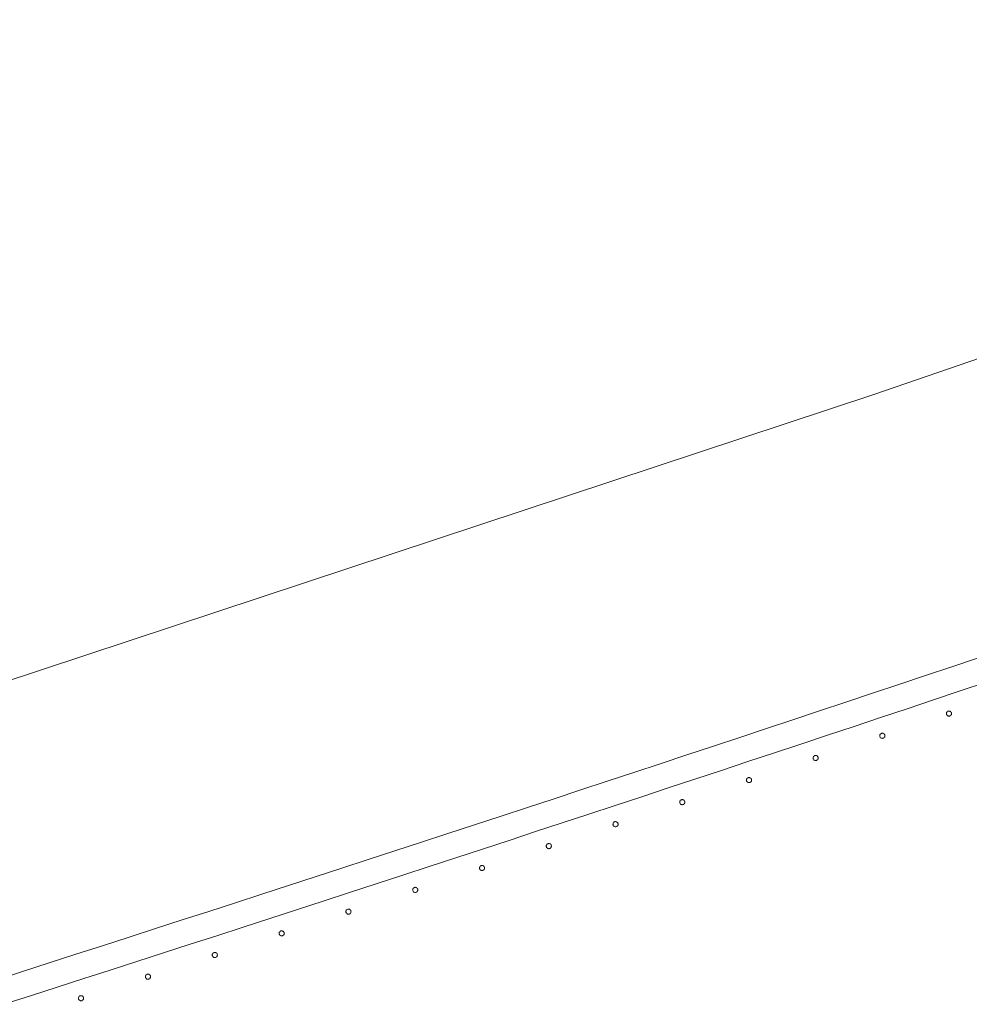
# Model space of a CAD drawing. Header units: millimetres. Extents: x -2624 to 101766, y -16 to 109490.
# Tile 86 of 151: x 46174 to 46918, y 81898 to 82669. Entities that reach past the tile are written whole.
import ezdxf

# ---------------------------------------------------------------- set-up
doc = ezdxf.new("R2010")
doc.units = ezdxf.units.MM
doc.header["$MEASUREMENT"] = 0
doc.layers.add('L1', color=7, linetype='Continuous')
doc.layers.add('VRD _ Clôture.VRD', color=7, linetype='Continuous')

# ---------------------------------------------------------------- blocks, each defined once
blk = doc.blocks.new('Élément de coupe_169')
at = {"layer": 'VRD _ Clôture.VRD', "color": 7, "linetype": 'Continuous', "lineweight": 15}
for p, q in [((46904.05, 82162.46), (46924.8, 82169.41)), ((46883.3, 82155.53), (46904.05, 82162.46)), ((46841.78, 82141.67), (46862.54, 82148.6)), ((46862.54, 82148.6), (46883.3, 82155.53)), ((46910.39, 82143.5), (46931.15, 82150.44)), ((46821.02, 82134.76), (46841.78, 82141.67)), ((46889.63, 82136.56), (46910.39, 82143.5)), ((46800.26, 82127.85), (46821.02, 82134.76)), ((46868.87, 82129.63), (46889.63, 82136.56)), ((46779.5, 82120.95), (46800.26, 82127.85)), ((46848.11, 82122.7), (46868.87, 82129.63)), ((46758.73, 82114.05), (46779.5, 82120.95)), ((46827.34, 82115.78), (46848.11, 82122.7)), ((46737.96, 82107.16), (46758.73, 82114.05)), ((46806.57, 82108.87), (46827.34, 82115.78)), ((46717.19, 82100.28), (46737.96, 82107.16)), ((46765.03, 82095.07), (46785.8, 82101.97)), ((46785.8, 82101.97), (46806.57, 82108.87)), ((46696.41, 82093.41), (46717.19, 82100.28)), ((46744.25, 82088.18), (46765.03, 82095.07)), ((46654.86, 82079.68), (46675.64, 82086.54)), ((46675.64, 82086.54), (46696.41, 82093.41)), ((46723.47, 82081.3), (46744.25, 82088.18)), ((46634.08, 82072.83), (46654.86, 82079.68)), ((46702.69, 82074.42), (46723.47, 82081.3)), ((46613.29, 82065.98), (46634.08, 82072.83)), ((46681.91, 82067.55), (46702.69, 82074.42)), ((46592.51, 82059.14), (46613.29, 82065.98)), ((46661.13, 82060.69), (46681.91, 82067.55)), ((46571.72, 82052.31), (46592.51, 82059.14)), ((46640.34, 82053.83), (46661.13, 82060.69)), ((46550.93, 82045.48), (46571.72, 82052.31)), ((46619.55, 82046.98), (46640.34, 82053.83)), ((46530.14, 82038.66), (46550.93, 82045.48)), ((46577.96, 82033.31), (46598.76, 82040.14)), ((46598.76, 82040.14), (46619.55, 82046.98)), ((46509.34, 82031.85), (46530.14, 82038.66)), ((46557.17, 82026.48), (46577.96, 82033.31)), ((46467.75, 82018.25), (46488.55, 82025.05)), ((46488.55, 82025.05), (46509.34, 82031.85)), ((46536.37, 82019.66), (46557.17, 82026.48)), ((46446.95, 82011.46), (46467.75, 82018.25)), ((46515.57, 82012.84), (46536.37, 82019.66)), ((46426.14, 82004.67), (46446.95, 82011.46)), ((46494.76, 82006.04), (46515.57, 82012.84)), ((46405.34, 81997.9), (46426.14, 82004.67)), ((46473.96, 81999.24), (46494.76, 82006.04)), ((46384.53, 81991.13), (46405.34, 81997.9)), ((46453.15, 81992.44), (46473.96, 81999.24)), ((46363.72, 81984.36), (46384.53, 81991.13)), ((46432.34, 81985.66), (46453.15, 81992.44)), ((46342.9, 81977.61), (46363.72, 81984.36)), ((46390.71, 81972.11), (46411.53, 81978.88)), ((46411.53, 81978.88), (46432.34, 81985.66)), ((46301.27, 81964.12), (46322.09, 81970.86)), ((46322.09, 81970.86), (46342.9, 81977.61)), ((46369.89, 81965.34), (46390.71, 81972.11)), ((46280.45, 81957.38), (46301.27, 81964.12)), ((46349.08, 81958.58), (46369.89, 81965.34)), ((46259.63, 81950.65), (46280.45, 81957.38)), ((46328.25, 81951.83), (46349.08, 81958.58)), ((46238.81, 81943.93), (46259.63, 81950.65)), ((46307.43, 81945.09), (46328.25, 81951.83)), ((46217.98, 81937.22), (46238.81, 81943.93)), ((46286.6, 81938.35), (46307.43, 81945.09)), ((46197.15, 81930.51), (46217.98, 81937.22)), ((46265.78, 81931.62), (46286.6, 81938.35)), ((46176.32, 81923.81), (46197.15, 81930.51)), ((46224.11, 81918.18), (46244.95, 81924.9)), ((46244.95, 81924.9), (46265.78, 81931.62)), ((46155.49, 81917.11), (46176.32, 81923.81)), ((46203.28, 81911.47), (46224.11, 81918.18)), ((46182.44, 81904.77), (46203.28, 81911.47)), ((46161.6, 81898.07), (46182.44, 81904.77))]:
    blk.add_line(p, q, dxfattribs=at)
blk = doc.blocks.new('Élément de coupe_547')
at = {"layer": 'VRD _ Clôture.VRD', "color": 7, "linetype": 'Continuous', "lineweight": 15}
for p, q in [((46220.13, 81903.24), (46220.08, 81902.89)), ((46220.08, 81902.89), (46220.1, 81902.54)), ((46220.1, 81902.54), (46220.18, 81902.2)), ((46220.23, 81903.57), (46220.13, 81903.24)), ((46220.18, 81902.2), (46220.31, 81901.88)), ((46220.39, 81903.88), (46220.23, 81903.57)), ((46220.31, 81901.88), (46220.5, 81901.59)), ((46220.6, 81904.16), (46220.39, 81903.88)), ((46220.74, 81901.33), (46221.02, 81901.12)), ((46221.15, 81904.58), (46220.86, 81904.4)), ((46221.47, 81904.72), (46221.15, 81904.58)), ((46221.81, 81904.8), (46221.47, 81904.72)), ((46222.16, 81904.81), (46221.81, 81904.8)), ((46222.5, 81904.77), (46222.16, 81904.81)), ((46222.84, 81904.67), (46222.5, 81904.77)), ((46223.15, 81904.51), (46222.84, 81904.67)), ((46223.02, 81901.05), (46223.31, 81901.24)), ((46223.42, 81904.3), (46223.15, 81904.51)), ((46223.57, 81901.47), (46223.78, 81901.75)), ((46223.85, 81903.75), (46223.66, 81904.04)), ((46223.78, 81901.75), (46223.93, 81902.06)), ((46223.99, 81903.43), (46223.85, 81903.75)), ((46223.93, 81902.06), (46224.04, 81902.4)), ((46224.06, 81903.09), (46223.99, 81903.43)), ((46224.04, 81902.4), (46224.08, 81902.74)), ((46224.08, 81902.74), (46224.06, 81903.09)), ((46221.02, 81901.12), (46221.33, 81900.96)), ((46221.33, 81900.96), (46221.66, 81900.86)), ((46221.66, 81900.86), (46222.01, 81900.82)), ((46222.01, 81900.82), (46222.36, 81900.83)), ((46222.36, 81900.83), (46222.7, 81900.91)), ((46222.7, 81900.91), (46223.02, 81901.05))]:
    blk.add_line(p, q, dxfattribs=at)
blk = doc.blocks.new('Élément de coupe_548')
at = {"layer": 'VRD _ Clôture.VRD', "color": 7, "linetype": 'Continuous', "lineweight": 15}
for p, q in [((46272.49, 81920.13), (46272.45, 81919.78)), ((46272.45, 81919.78), (46272.46, 81919.43)), ((46272.46, 81919.43), (46272.54, 81919.09)), ((46272.59, 81920.46), (46272.49, 81920.13)), ((46272.54, 81919.09), (46272.68, 81918.77)), ((46272.75, 81920.77), (46272.59, 81920.46)), ((46272.68, 81918.77), (46272.87, 81918.48)), ((46272.96, 81921.05), (46272.75, 81920.77)), ((46273.1, 81918.22), (46273.38, 81918.01)), ((46273.51, 81921.47), (46273.22, 81921.29)), ((46273.38, 81918.01), (46273.69, 81917.85)), ((46273.83, 81921.61), (46273.51, 81921.47)), ((46273.69, 81917.85), (46274.03, 81917.75)), ((46274.17, 81921.69), (46273.83, 81921.61)), ((46274.03, 81917.75), (46274.37, 81917.71)), ((46274.52, 81921.71), (46274.17, 81921.69)), ((46274.37, 81917.71), (46274.72, 81917.73)), ((46274.86, 81921.66), (46274.52, 81921.71)), ((46274.72, 81917.73), (46275.06, 81917.8)), ((46275.2, 81921.56), (46274.86, 81921.66)), ((46275.06, 81917.8), (46275.38, 81917.94)), ((46275.51, 81921.4), (46275.2, 81921.56)), ((46275.38, 81917.94), (46275.67, 81918.13)), ((46275.79, 81921.19), (46275.51, 81921.4)), ((46275.93, 81918.37), (46276.14, 81918.64)), ((46276.21, 81920.64), (46276.02, 81920.94)), ((46276.14, 81918.64), (46276.3, 81918.95)), ((46276.35, 81920.32), (46276.21, 81920.64)), ((46276.3, 81918.95), (46276.4, 81919.29)), ((46276.43, 81919.98), (46276.35, 81920.32)), ((46276.4, 81919.29), (46276.44, 81919.63)), ((46276.44, 81919.63), (46276.43, 81919.98))]:
    blk.add_line(p, q, dxfattribs=at)
blk = doc.blocks.new('Élément de coupe_549')
at = {"layer": 'VRD _ Clôture.VRD', "color": 7, "linetype": 'Continuous', "lineweight": 15}
for p, q in [((46324.84, 81937.06), (46324.8, 81936.71)), ((46324.8, 81936.71), (46324.81, 81936.37)), ((46324.81, 81936.37), (46324.89, 81936.03)), ((46324.94, 81937.39), (46324.84, 81937.06)), ((46324.89, 81936.03), (46325.03, 81935.7)), ((46325.1, 81937.7), (46324.94, 81937.39)), ((46325.03, 81935.7), (46325.22, 81935.41)), ((46325.31, 81937.98), (46325.1, 81937.7)), ((46325.46, 81935.16), (46325.73, 81934.95)), ((46325.86, 81938.41), (46325.56, 81938.22)), ((46325.73, 81934.95), (46326.04, 81934.79)), ((46326.18, 81938.54), (46325.86, 81938.41)), ((46326.04, 81934.79), (46326.38, 81934.69)), ((46326.52, 81938.62), (46326.18, 81938.54)), ((46326.38, 81934.69), (46326.72, 81934.64)), ((46326.87, 81938.64), (46326.52, 81938.62)), ((46326.72, 81934.64), (46327.07, 81934.66)), ((46327.21, 81938.6), (46326.87, 81938.64)), ((46327.07, 81934.66), (46327.41, 81934.74)), ((46327.55, 81938.5), (46327.21, 81938.6)), ((46327.41, 81934.74), (46327.73, 81934.88)), ((46327.86, 81938.34), (46327.55, 81938.5)), ((46327.73, 81934.88), (46328.02, 81935.06)), ((46328.13, 81938.13), (46327.86, 81938.34)), ((46328.28, 81935.3), (46328.49, 81935.58)), ((46328.56, 81937.58), (46328.37, 81937.87)), ((46328.49, 81935.58), (46328.65, 81935.89)), ((46328.7, 81937.26), (46328.56, 81937.58)), ((46328.65, 81935.89), (46328.75, 81936.22)), ((46328.78, 81936.92), (46328.7, 81937.26)), ((46328.75, 81936.22), (46328.79, 81936.57)), ((46328.79, 81936.57), (46328.78, 81936.92))]:
    blk.add_line(p, q, dxfattribs=at)
blk = doc.blocks.new('Élément de coupe_550')
at = {"layer": 'VRD _ Clôture.VRD', "color": 7, "linetype": 'Continuous', "lineweight": 15}
for p, q in [((46378.19, 81955.39), (46377.9, 81955.2)), ((46378.51, 81955.52), (46378.19, 81955.39)), ((46378.85, 81955.6), (46378.51, 81955.52)), ((46379.2, 81955.62), (46378.85, 81955.6)), ((46379.55, 81955.58), (46379.2, 81955.62)), ((46379.88, 81955.48), (46379.55, 81955.58)), ((46380.19, 81955.32), (46379.88, 81955.48)), ((46380.47, 81955.11), (46380.19, 81955.32)), ((46377.17, 81954.04), (46377.13, 81953.69)), ((46377.13, 81953.69), (46377.15, 81953.34)), ((46377.15, 81953.34), (46377.23, 81953)), ((46377.28, 81954.37), (46377.17, 81954.04)), ((46377.23, 81953), (46377.36, 81952.68)), ((46377.43, 81954.68), (46377.28, 81954.37)), ((46377.36, 81952.68), (46377.55, 81952.39)), ((46377.64, 81954.96), (46377.43, 81954.68)), ((46377.79, 81952.13), (46378.07, 81951.92)), ((46378.07, 81951.92), (46378.38, 81951.77)), ((46378.38, 81951.77), (46378.71, 81951.66)), ((46378.71, 81951.66), (46379.06, 81951.62)), ((46379.06, 81951.62), (46379.41, 81951.64)), ((46379.41, 81951.64), (46379.75, 81951.72)), ((46379.75, 81951.72), (46380.07, 81951.85)), ((46380.07, 81951.85), (46380.36, 81952.04)), ((46380.62, 81952.28), (46380.83, 81952.56)), ((46380.9, 81954.56), (46380.71, 81954.85)), ((46380.83, 81952.56), (46380.98, 81952.87)), ((46381.03, 81954.24), (46380.9, 81954.56)), ((46380.98, 81952.87), (46381.09, 81953.2)), ((46381.11, 81953.9), (46381.03, 81954.24)), ((46381.09, 81953.2), (46381.13, 81953.55)), ((46381.13, 81953.55), (46381.11, 81953.9))]:
    blk.add_line(p, q, dxfattribs=at)
blk = doc.blocks.new('Élément de coupe_551')
at = {"layer": 'VRD _ Clôture.VRD', "color": 7, "linetype": 'Continuous', "lineweight": 15}
for p, q in [((46429.49, 81971.06), (46429.45, 81970.71)), ((46429.45, 81970.71), (46429.47, 81970.36)), ((46429.6, 81971.39), (46429.49, 81971.06)), ((46429.75, 81971.7), (46429.6, 81971.39)), ((46429.96, 81971.98), (46429.75, 81971.7)), ((46430.51, 81972.41), (46430.22, 81972.22)), ((46430.83, 81972.55), (46430.51, 81972.41)), ((46431.17, 81972.62), (46430.83, 81972.55)), ((46431.52, 81972.64), (46431.17, 81972.62)), ((46431.86, 81972.6), (46431.52, 81972.64)), ((46432.2, 81972.5), (46431.86, 81972.6)), ((46432.51, 81972.34), (46432.2, 81972.5)), ((46432.79, 81972.13), (46432.51, 81972.34)), ((46433.22, 81971.58), (46433.03, 81971.88)), ((46433.35, 81971.26), (46433.22, 81971.58)), ((46433.43, 81970.92), (46433.35, 81971.26)), ((46433.41, 81970.23), (46433.45, 81970.58)), ((46433.45, 81970.58), (46433.43, 81970.92)), ((46429.47, 81970.36), (46429.55, 81970.02)), ((46429.55, 81970.02), (46429.68, 81969.7)), ((46429.68, 81969.7), (46429.88, 81969.41)), ((46430.11, 81969.16), (46430.39, 81968.95)), ((46430.39, 81968.95), (46430.7, 81968.79)), ((46430.7, 81968.79), (46431.04, 81968.69)), ((46431.04, 81968.69), (46431.38, 81968.64)), ((46431.38, 81968.64), (46431.73, 81968.66)), ((46431.73, 81968.66), (46432.07, 81968.74)), ((46432.07, 81968.74), (46432.39, 81968.88)), ((46432.39, 81968.88), (46432.68, 81969.07)), ((46432.94, 81969.31), (46433.15, 81969.59)), ((46433.15, 81969.59), (46433.31, 81969.9)), ((46433.31, 81969.9), (46433.41, 81970.23))]:
    blk.add_line(p, q, dxfattribs=at)
blk = doc.blocks.new('Élément de coupe_552')
at = {"layer": 'VRD _ Clôture.VRD', "color": 7, "linetype": 'Continuous', "lineweight": 15}
for p, q in [((46481.8, 81988.12), (46481.76, 81987.78)), ((46481.76, 81987.78), (46481.78, 81987.43)), ((46481.78, 81987.43), (46481.86, 81987.09)), ((46481.9, 81988.46), (46481.8, 81988.12)), ((46481.86, 81987.09), (46481.99, 81986.77)), ((46482.06, 81988.77), (46481.9, 81988.46)), ((46481.99, 81986.77), (46482.18, 81986.48)), ((46482.27, 81989.05), (46482.06, 81988.77)), ((46482.42, 81986.22), (46482.7, 81986.01)), ((46482.81, 81989.47), (46482.52, 81989.28)), ((46482.7, 81986.01), (46483.01, 81985.85)), ((46483.14, 81989.61), (46482.81, 81989.47)), ((46483.47, 81989.69), (46483.14, 81989.61)), ((46483.82, 81989.71), (46483.47, 81989.69)), ((46484.17, 81989.67), (46483.82, 81989.71)), ((46484.5, 81989.57), (46484.17, 81989.67)), ((46484.81, 81989.41), (46484.5, 81989.57)), ((46484.7, 81985.95), (46484.99, 81986.14)), ((46485.09, 81989.2), (46484.81, 81989.41)), ((46485.24, 81986.37), (46485.45, 81986.65)), ((46485.52, 81988.65), (46485.33, 81988.94)), ((46485.45, 81986.65), (46485.61, 81986.96)), ((46485.66, 81988.33), (46485.52, 81988.65)), ((46485.61, 81986.96), (46485.71, 81987.3)), ((46485.74, 81987.99), (46485.66, 81988.33)), ((46485.71, 81987.3), (46485.76, 81987.64)), ((46485.76, 81987.64), (46485.74, 81987.99)), ((46483.01, 81985.85), (46483.34, 81985.75)), ((46483.34, 81985.75), (46483.69, 81985.71)), ((46483.69, 81985.71), (46484.04, 81985.73)), ((46484.04, 81985.73), (46484.38, 81985.81)), ((46484.38, 81985.81), (46484.7, 81985.95))]:
    blk.add_line(p, q, dxfattribs=at)
blk = doc.blocks.new('Élément de coupe_553')
at = {"layer": 'VRD _ Clôture.VRD', "color": 7, "linetype": 'Continuous', "lineweight": 15}
for p, q in [((46534.09, 82005.23), (46534.05, 82004.89)), ((46534.05, 82004.89), (46534.07, 82004.54)), ((46534.07, 82004.54), (46534.15, 82004.2)), ((46534.19, 82005.57), (46534.09, 82005.23)), ((46534.15, 82004.2), (46534.28, 82003.88)), ((46534.35, 82005.88), (46534.19, 82005.57)), ((46534.28, 82003.88), (46534.48, 82003.59)), ((46534.56, 82006.16), (46534.35, 82005.88)), ((46534.71, 82003.33), (46534.99, 82003.12)), ((46535.1, 82006.58), (46534.81, 82006.39)), ((46534.99, 82003.12), (46535.3, 82002.96)), ((46535.43, 82006.72), (46535.1, 82006.58)), ((46535.3, 82002.96), (46535.64, 82002.86)), ((46535.77, 82006.8), (46535.43, 82006.72)), ((46535.64, 82002.86), (46535.98, 82002.82)), ((46536.11, 82006.82), (46535.77, 82006.8)), ((46535.98, 82002.82), (46536.33, 82002.84)), ((46536.46, 82006.78), (46536.11, 82006.82)), ((46536.33, 82002.84), (46536.67, 82002.92)), ((46536.79, 82006.68), (46536.46, 82006.78)), ((46536.67, 82002.92), (46536.99, 82003.06)), ((46537.1, 82006.52), (46536.79, 82006.68)), ((46536.99, 82003.06), (46537.28, 82003.25)), ((46537.38, 82006.31), (46537.1, 82006.52)), ((46537.54, 82003.49), (46537.75, 82003.77)), ((46537.81, 82005.76), (46537.62, 82006.06)), ((46537.75, 82003.77), (46537.9, 82004.08)), ((46537.95, 82005.44), (46537.81, 82005.76)), ((46537.9, 82004.08), (46538.01, 82004.41)), ((46538.03, 82005.1), (46537.95, 82005.44)), ((46538.01, 82004.41), (46538.05, 82004.76)), ((46538.05, 82004.76), (46538.03, 82005.1))]:
    blk.add_line(p, q, dxfattribs=at)
blk = doc.blocks.new('Élément de coupe_554')
at = {"layer": 'VRD _ Clôture.VRD', "color": 7, "linetype": 'Continuous', "lineweight": 15}
for p, q in [((46586.37, 82022.38), (46586.33, 82022.04)), ((46586.33, 82022.04), (46586.35, 82021.69)), ((46586.35, 82021.69), (46586.43, 82021.35)), ((46586.47, 82022.72), (46586.37, 82022.38)), ((46586.43, 82021.35), (46586.56, 82021.03)), ((46586.63, 82023.03), (46586.47, 82022.72)), ((46586.56, 82021.03), (46586.75, 82020.74)), ((46586.84, 82023.31), (46586.63, 82023.03)), ((46586.99, 82020.48), (46587.27, 82020.28)), ((46587.38, 82023.74), (46587.09, 82023.55)), ((46587.27, 82020.28), (46587.58, 82020.12)), ((46587.7, 82023.88), (46587.38, 82023.74)), ((46587.58, 82020.12), (46587.92, 82020.02)), ((46588.04, 82023.96), (46587.7, 82023.88)), ((46587.92, 82020.02), (46588.26, 82019.98)), ((46588.39, 82023.97), (46588.04, 82023.96)), ((46588.26, 82019.98), (46588.61, 82020)), ((46588.74, 82023.93), (46588.39, 82023.97)), ((46588.61, 82020), (46588.95, 82020.08)), ((46589.07, 82023.83), (46588.74, 82023.93)), ((46588.95, 82020.08), (46589.27, 82020.21)), ((46589.38, 82023.68), (46589.07, 82023.83)), ((46589.27, 82020.21), (46589.56, 82020.4)), ((46589.66, 82023.47), (46589.38, 82023.68)), ((46589.82, 82020.64), (46590.03, 82020.92)), ((46590.09, 82022.92), (46589.9, 82023.21)), ((46590.03, 82020.92), (46590.18, 82021.23)), ((46590.23, 82022.6), (46590.09, 82022.92)), ((46590.18, 82021.23), (46590.28, 82021.57)), ((46590.31, 82022.26), (46590.23, 82022.6)), ((46590.28, 82021.57), (46590.32, 82021.91)), ((46590.32, 82021.91), (46590.31, 82022.26))]:
    blk.add_line(p, q, dxfattribs=at)
blk = doc.blocks.new('Élément de coupe_555')
at = {"layer": 'VRD _ Clôture.VRD', "color": 7, "linetype": 'Continuous', "lineweight": 15}
for p, q in [((46638.89, 82040.23), (46638.73, 82039.92)), ((46639.1, 82040.51), (46638.89, 82040.23)), ((46639.64, 82040.94), (46639.35, 82040.74)), ((46639.96, 82041.07), (46639.64, 82040.94)), ((46640.3, 82041.15), (46639.96, 82041.07)), ((46640.65, 82041.17), (46640.3, 82041.15)), ((46641, 82041.13), (46640.65, 82041.17)), ((46641.33, 82041.03), (46641, 82041.13)), ((46641.64, 82040.87), (46641.33, 82041.03)), ((46641.92, 82040.67), (46641.64, 82040.87)), ((46642.35, 82040.12), (46642.16, 82040.41)), ((46642.49, 82039.8), (46642.35, 82040.12)), ((46638.63, 82039.58), (46638.59, 82039.24)), ((46638.59, 82039.24), (46638.61, 82038.89)), ((46638.61, 82038.89), (46638.69, 82038.55)), ((46638.73, 82039.92), (46638.63, 82039.58)), ((46638.69, 82038.55), (46638.83, 82038.23)), ((46638.83, 82038.23), (46639.02, 82037.94)), ((46639.26, 82037.68), (46639.54, 82037.47)), ((46639.54, 82037.47), (46639.85, 82037.32)), ((46639.85, 82037.32), (46640.18, 82037.22)), ((46640.18, 82037.22), (46640.53, 82037.17)), ((46640.53, 82037.17), (46640.88, 82037.19)), ((46640.88, 82037.19), (46641.21, 82037.27)), ((46641.21, 82037.27), (46641.54, 82037.41)), ((46641.54, 82037.41), (46641.83, 82037.6)), ((46642.08, 82037.84), (46642.29, 82038.12)), ((46642.29, 82038.12), (46642.45, 82038.43)), ((46642.45, 82038.43), (46642.55, 82038.77)), ((46642.57, 82039.46), (46642.49, 82039.8)), ((46642.55, 82038.77), (46642.59, 82039.11)), ((46642.59, 82039.11), (46642.57, 82039.46))]:
    blk.add_line(p, q, dxfattribs=at)
blk = doc.blocks.new('Élément de coupe_556')
at = {"layer": 'VRD _ Clôture.VRD', "color": 7, "linetype": 'Continuous', "lineweight": 15}
for p, q in [((46690.88, 82056.82), (46690.84, 82056.48)), ((46690.84, 82056.48), (46690.86, 82056.13)), ((46690.86, 82056.13), (46690.94, 82055.79)), ((46690.98, 82057.16), (46690.88, 82056.82)), ((46690.94, 82055.79), (46691.08, 82055.47)), ((46691.14, 82057.47), (46690.98, 82057.16)), ((46691.08, 82055.47), (46691.27, 82055.18)), ((46691.34, 82057.75), (46691.14, 82057.47)), ((46691.89, 82058.18), (46691.6, 82057.99)), ((46692.21, 82058.32), (46691.89, 82058.18)), ((46692.55, 82058.4), (46692.21, 82058.32)), ((46692.9, 82058.42), (46692.55, 82058.4)), ((46693.24, 82058.37), (46692.9, 82058.42)), ((46693.58, 82058.27), (46693.24, 82058.37)), ((46693.89, 82058.12), (46693.58, 82058.27)), ((46694.17, 82057.91), (46693.89, 82058.12)), ((46694.6, 82057.36), (46694.41, 82057.66)), ((46694.54, 82055.36), (46694.7, 82055.68)), ((46694.74, 82057.04), (46694.6, 82057.36)), ((46694.7, 82055.68), (46694.8, 82056.01)), ((46694.82, 82056.7), (46694.74, 82057.04)), ((46694.8, 82056.01), (46694.84, 82056.36)), ((46694.84, 82056.36), (46694.82, 82056.7)), ((46691.51, 82054.92), (46691.79, 82054.71)), ((46691.79, 82054.71), (46692.1, 82054.56)), ((46692.1, 82054.56), (46692.43, 82054.46)), ((46692.43, 82054.46), (46692.78, 82054.42)), ((46692.78, 82054.42), (46693.13, 82054.44)), ((46693.13, 82054.44), (46693.47, 82054.52)), ((46693.47, 82054.52), (46693.79, 82054.66)), ((46693.79, 82054.66), (46694.08, 82054.85)), ((46694.33, 82055.09), (46694.54, 82055.36))]:
    blk.add_line(p, q, dxfattribs=at)
blk = doc.blocks.new('Élément de coupe_557')
at = {"layer": 'VRD _ Clôture.VRD', "color": 7, "linetype": 'Continuous', "lineweight": 15}
for p, q in [((46743.11, 82074.11), (46743.07, 82073.76)), ((46743.07, 82073.76), (46743.09, 82073.41)), ((46743.09, 82073.41), (46743.17, 82073.07)), ((46743.21, 82074.44), (46743.11, 82074.11)), ((46743.17, 82073.07), (46743.31, 82072.75)), ((46743.37, 82074.75), (46743.21, 82074.44)), ((46743.31, 82072.75), (46743.5, 82072.46)), ((46743.58, 82075.03), (46743.37, 82074.75)), ((46743.74, 82072.21), (46744.02, 82072)), ((46744.12, 82075.46), (46743.83, 82075.27)), ((46744.02, 82072), (46744.33, 82071.84)), ((46744.44, 82075.6), (46744.12, 82075.46)), ((46744.33, 82071.84), (46744.67, 82071.74)), ((46744.78, 82075.68), (46744.44, 82075.6)), ((46744.67, 82071.74), (46745.01, 82071.7)), ((46745.13, 82075.7), (46744.78, 82075.68)), ((46745.01, 82071.7), (46745.36, 82071.72)), ((46745.48, 82075.66), (46745.13, 82075.7)), ((46745.36, 82071.72), (46745.7, 82071.8)), ((46745.81, 82075.56), (46745.48, 82075.66)), ((46745.7, 82071.8), (46746.02, 82071.94)), ((46746.12, 82075.4), (46745.81, 82075.56)), ((46746.02, 82071.94), (46746.31, 82072.13)), ((46746.4, 82075.2), (46746.12, 82075.4)), ((46746.57, 82072.37), (46746.77, 82072.65)), ((46746.83, 82074.65), (46746.64, 82074.94)), ((46746.77, 82072.65), (46746.93, 82072.96)), ((46746.97, 82074.33), (46746.83, 82074.65)), ((46746.93, 82072.96), (46747.03, 82073.3)), ((46747.05, 82073.99), (46746.97, 82074.33)), ((46747.03, 82073.3), (46747.07, 82073.64)), ((46747.07, 82073.64), (46747.05, 82073.99))]:
    blk.add_line(p, q, dxfattribs=at)
blk = doc.blocks.new('Élément de coupe_558')
at = {"layer": 'VRD _ Clôture.VRD', "color": 7, "linetype": 'Continuous', "lineweight": 15}
for p, q in [((46795.33, 82091.44), (46795.29, 82091.09)), ((46795.29, 82091.09), (46795.31, 82090.74)), ((46795.31, 82090.74), (46795.39, 82090.4)), ((46795.43, 82091.77), (46795.33, 82091.44)), ((46795.39, 82090.4), (46795.53, 82090.08)), ((46795.59, 82092.08), (46795.43, 82091.77)), ((46795.53, 82090.08), (46795.72, 82089.79)), ((46795.8, 82092.36), (46795.59, 82092.08)), ((46795.96, 82089.54), (46796.24, 82089.33)), ((46796.34, 82092.79), (46796.05, 82092.6)), ((46796.24, 82089.33), (46796.55, 82089.17)), ((46796.66, 82092.93), (46796.34, 82092.79)), ((46796.55, 82089.17), (46796.89, 82089.07)), ((46797, 82093.01), (46796.66, 82092.93)), ((46796.89, 82089.07), (46797.23, 82089.03)), ((46797.35, 82093.03), (46797, 82093.01)), ((46797.23, 82089.03), (46797.58, 82089.05)), ((46797.69, 82092.99), (46797.35, 82093.03)), ((46797.58, 82089.05), (46797.92, 82089.13)), ((46798.03, 82092.89), (46797.69, 82092.99)), ((46797.92, 82089.13), (46798.24, 82089.27)), ((46798.34, 82092.74), (46798.03, 82092.89)), ((46798.24, 82089.27), (46798.53, 82089.46)), ((46798.62, 82092.53), (46798.34, 82092.74)), ((46798.79, 82089.7), (46798.99, 82089.98)), ((46799.05, 82091.98), (46798.86, 82092.27)), ((46798.99, 82089.98), (46799.15, 82090.3)), ((46799.19, 82091.66), (46799.05, 82091.98)), ((46799.15, 82090.3), (46799.25, 82090.63)), ((46799.27, 82091.32), (46799.19, 82091.66)), ((46799.25, 82090.63), (46799.29, 82090.98)), ((46799.29, 82090.98), (46799.27, 82091.32))]:
    blk.add_line(p, q, dxfattribs=at)
blk = doc.blocks.new('Élément de coupe_559')
at = {"layer": 'VRD _ Clôture.VRD', "color": 7, "linetype": 'Continuous', "lineweight": 15}
for p, q in [((46847.79, 82109.45), (46847.64, 82109.14)), ((46848, 82109.73), (46847.79, 82109.45)), ((46848.54, 82110.16), (46848.25, 82109.97)), ((46848.86, 82110.3), (46848.54, 82110.16)), ((46849.2, 82110.38), (46848.86, 82110.3)), ((46849.55, 82110.41), (46849.2, 82110.38)), ((46849.9, 82110.37), (46849.55, 82110.41)), ((46850.23, 82110.27), (46849.9, 82110.37)), ((46850.54, 82110.11), (46850.23, 82110.27)), ((46850.82, 82109.9), (46850.54, 82110.11)), ((46851.26, 82109.36), (46851.06, 82109.65)), ((46847.54, 82108.81), (46847.5, 82108.46)), ((46847.5, 82108.46), (46847.52, 82108.11)), ((46847.52, 82108.11), (46847.6, 82107.77)), ((46847.64, 82109.14), (46847.54, 82108.81)), ((46847.6, 82107.77), (46847.74, 82107.45)), ((46847.74, 82107.45), (46847.93, 82107.16)), ((46848.17, 82106.91), (46848.45, 82106.7)), ((46848.45, 82106.7), (46848.76, 82106.55)), ((46848.76, 82106.55), (46849.1, 82106.45)), ((46849.1, 82106.45), (46849.44, 82106.41)), ((46849.44, 82106.41), (46849.79, 82106.43)), ((46849.79, 82106.43), (46850.13, 82106.51)), ((46850.13, 82106.51), (46850.45, 82106.65)), ((46850.45, 82106.65), (46850.74, 82106.84)), ((46850.99, 82107.08), (46851.2, 82107.36)), ((46851.2, 82107.36), (46851.36, 82107.67)), ((46851.39, 82109.04), (46851.26, 82109.36)), ((46851.36, 82107.67), (46851.46, 82108.01)), ((46851.47, 82108.7), (46851.39, 82109.04)), ((46851.46, 82108.01), (46851.5, 82108.35)), ((46851.5, 82108.35), (46851.47, 82108.7))]:
    blk.add_line(p, q, dxfattribs=at)
blk = doc.blocks.new('Élément de coupe_560')
at = {"layer": 'VRD _ Clôture.VRD', "color": 7, "linetype": 'Continuous', "lineweight": 15}
for p, q in [((46899.73, 82126.22), (46899.69, 82125.88)), ((46899.69, 82125.88), (46899.71, 82125.53)), ((46899.71, 82125.53), (46899.79, 82125.19)), ((46899.83, 82126.56), (46899.73, 82126.22)), ((46899.79, 82125.19), (46899.93, 82124.87)), ((46899.98, 82126.87), (46899.83, 82126.56)), ((46899.93, 82124.87), (46900.12, 82124.58)), ((46900.19, 82127.15), (46899.98, 82126.87)), ((46900.73, 82127.58), (46900.44, 82127.39)), ((46901.05, 82127.72), (46900.73, 82127.58)), ((46901.39, 82127.8), (46901.05, 82127.72)), ((46901.74, 82127.82), (46901.39, 82127.8)), ((46902.09, 82127.78), (46901.74, 82127.82)), ((46902.42, 82127.68), (46902.09, 82127.78)), ((46902.73, 82127.53), (46902.42, 82127.68)), ((46903.01, 82127.32), (46902.73, 82127.53)), ((46903.44, 82126.78), (46903.25, 82127.07)), ((46903.39, 82124.78), (46903.55, 82125.09)), ((46903.58, 82126.46), (46903.44, 82126.78)), ((46903.55, 82125.09), (46903.65, 82125.42)), ((46903.66, 82126.12), (46903.58, 82126.46)), ((46903.65, 82125.42), (46903.69, 82125.77)), ((46903.69, 82125.77), (46903.66, 82126.12)), ((46900.36, 82124.33), (46900.64, 82124.12)), ((46900.64, 82124.12), (46900.95, 82123.96)), ((46900.95, 82123.96), (46901.29, 82123.86)), ((46901.29, 82123.86), (46901.63, 82123.82)), ((46901.63, 82123.82), (46901.98, 82123.85)), ((46901.98, 82123.85), (46902.32, 82123.93)), ((46902.32, 82123.93), (46902.64, 82124.07)), ((46902.64, 82124.07), (46902.93, 82124.26)), ((46903.18, 82124.5), (46903.39, 82124.78))]:
    blk.add_line(p, q, dxfattribs=at)
blk = doc.blocks.new('Élément de coupe_1488')
at = {"layer": 'L1', "color": 7, "linetype": 'Continuous', "lineweight": 15}
for p, q in [((47698.23, 82669.34), (46842.76, 82375.73)), ((46842.76, 82375.73), (45984.09, 82091.6))]:
    blk.add_line(p, q, dxfattribs=at)

msp = doc.modelspace()

# ---------------------------------------------------------------- block references
at = {"layer": 'L1', "lineweight": 0}
msp.add_blockref('Élément de coupe_1488', (0, 0), dxfattribs=at)
at = {"layer": 'VRD _ Clôture.VRD', "lineweight": 0}
for name in ['Élément de coupe_169', 'Élément de coupe_560', 'Élément de coupe_559', 'Élément de coupe_558', 'Élément de coupe_557', 'Élément de coupe_556', 'Élément de coupe_555', 'Élément de coupe_554', 'Élément de coupe_553', 'Élément de coupe_552', 'Élément de coupe_551', 'Élément de coupe_550', 'Élément de coupe_549', 'Élément de coupe_548', 'Élément de coupe_547']:
    msp.add_blockref(name, (0, 0), dxfattribs=at)

doc.saveas('drawing.dxf')
